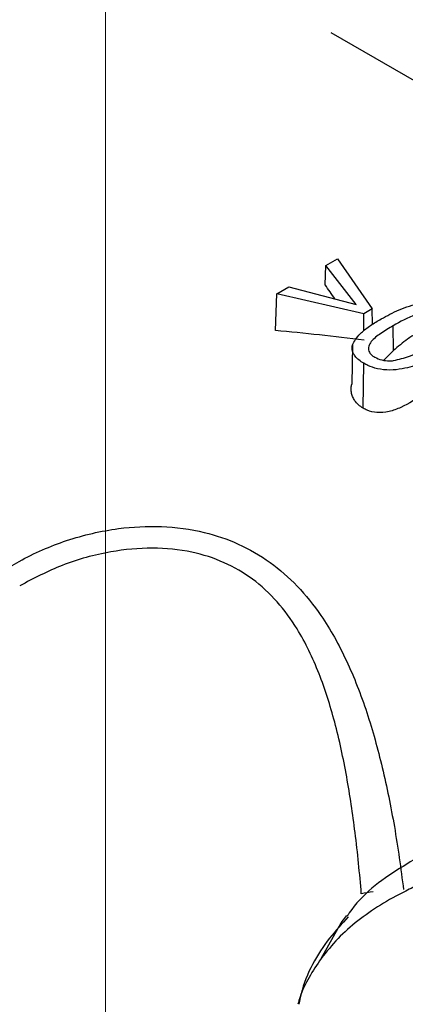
# Model space of a CAD drawing. Header units: millimetres. Extents: x 0 to 420, y 0 to 297.
# Tile 52 of 78: x 158.322 to 158.924, y 177.257 to 178.795. Entities that reach past the tile are written whole.
import ezdxf

# ---------------------------------------------------------------- set-up
doc = ezdxf.new("R2010")
doc.units = ezdxf.units.MM
doc.linetypes.add('PHANTOM', pattern=[12.7, 6.35, -1.27, 1.27, -1.27, 1.27, -1.27])

msp = doc.modelspace()

# ---------------------------------------------------------------- linework, layer by layer
at = {"color": 7, "linetype": 'PHANTOM', "lineweight": 18}
msp.add_line((158.4556, 206.3374), (158.4556, 157.5339), dxfattribs=at)
at = {"color": 7, "linetype": 'Continuous', "lineweight": 25}
for p, q in [((160.3158, 177.9046), (158.8084, 178.7748)), ((158.7997, 178.411), (158.8183, 178.4218)), ((158.8183, 178.4218), (158.8723, 178.3433)), ((158.7989, 178.3809), (158.7997, 178.411)), ((158.8472, 178.3503), (158.7997, 178.411)), ((158.7233, 178.3669), (158.7419, 178.3777)), ((158.7419, 178.3777), (158.8472, 178.3503)), ((158.7211, 178.3096), (158.7233, 178.3669)), ((158.8593, 178.3358), (158.7233, 178.3669)), ((158.8723, 178.3433), (158.8593, 178.3358)), ((158.8729, 178.3194), (158.8723, 178.3433)), ((158.8594, 178.3093), (158.8593, 178.3358)), ((158.9055, 178.2782), (158.9049, 178.3169)), ((158.8417, 178.287), (158.8404, 178.2258)), ((158.9055, 178.2782), (158.8904, 178.2632)), ((158.8582, 178.1882), (158.8593, 178.2583))]:
    msp.add_line(p, q, dxfattribs=at)
at = {"color": 8, "linetype": 'Continuous', "lineweight": 25, "flags": 128}
msp.add_lwpolyline([(158.7927, 177.3284), (158.8238, 177.3839), (158.8328, 177.3952)], dxfattribs=at)
at = {"color": 8, "linetype": 'Continuous', "lineweight": 25}
msp.add_arc((158.9142, 177.1259), 0.3091, 97.5273, 100.9691, dxfattribs=at)
at = {"color": 7, "linetype": 'Continuous', "lineweight": 25}
for centre, major_axis, ratio, start_param, end_param in [((158.586, 178.0372), (-0.8165, 1.2496), 0.246995, 4.809382, 4.827414), ((159.3775, 177.5803), (1.7531, -0.4646), 0.331979, 1.957309, 2.040739)]:
    msp.add_ellipse(centre, major_axis=major_axis, ratio=ratio, start_param=start_param, end_param=end_param, dxfattribs=at)
for points, knots in [([(158.8864, 178.3277), (158.8954, 178.3327), (158.9136, 178.3426), (158.9412, 178.3519), (158.9663, 178.3545), (158.9847, 178.3525), (158.9978, 178.348), (159.0042, 178.3445), (159.0064, 178.3433)], [0, 0, 0, 0, 0.268738, 0.539782, 0.675215, 0.811672, 0.933741, 1, 1, 1, 1]), ([(158.9897, 178.3336), (158.9863, 178.3352), (158.9799, 178.3382), (158.9676, 178.3394), (158.9541, 178.3387), (158.9315, 178.3318), (158.9162, 178.3233), (158.9049, 178.3169)], [0, 0, 0, 0, 0.12658, 0.2459, 0.361947, 0.529292, 1, 1, 1, 1]), ([(158.8593, 178.2583), (158.8566, 178.26), (158.8511, 178.2634), (158.8458, 178.269), (158.8424, 178.2743), (158.8408, 178.2792), (158.8407, 178.2843), (158.8428, 178.2906), (158.8477, 178.298), (158.8564, 178.3077), (158.8695, 178.3177), (158.8807, 178.3244), (158.8864, 178.3277)], [0, 0, 0, 0, 0.08505, 0.172434, 0.23362, 0.296393, 0.357658, 0.420933, 0.535504, 0.652703, 0.824877, 1, 1, 1, 1]), ([(158.9049, 178.3169), (158.8985, 178.3131), (158.8859, 178.3055), (158.872, 178.2949), (158.8661, 178.285), (158.8664, 178.2777), (158.8702, 178.2718), (158.8744, 178.2691), (158.8763, 178.2679)], [0, 0, 0, 0, 0.279517, 0.54699, 0.67946, 0.812337, 0.917252, 1, 1, 1, 1]), ([(158.9893, 178.3094), (158.986, 178.3109), (158.9796, 178.3137), (158.9676, 178.3139), (158.9545, 178.3117), (158.9409, 178.3053), (158.9239, 178.2941), (158.9126, 178.2844), (158.9055, 178.2782)], [0, 0, 0, 0, 0.12521, 0.239705, 0.352228, 0.5162, 0.693984, 1, 1, 1, 1]), ([(158.9055, 178.2625), (158.9141, 178.2645), (158.9289, 178.2681), (158.9463, 178.2766), (158.9559, 178.282), (158.9608, 178.2847)], [0, 0, 0, 0, 0.406881, 0.702188, 1, 1, 1, 1]), ([(158.9795, 178.274), (158.9698, 178.2687), (158.9519, 178.2589), (158.9243, 178.2498), (158.8999, 178.2471), (158.8808, 178.2491), (158.8676, 178.2538), (158.8614, 178.2572), (158.8593, 178.2583)], [0, 0, 0, 0, 0.286359, 0.531144, 0.672007, 0.814145, 0.938493, 1, 1, 1, 1]), ([(158.8763, 178.2679), (158.8798, 178.2663), (158.8865, 178.2631), (158.8974, 178.262), (158.9035, 178.2624), (158.9055, 178.2625)], [0, 0, 0, 0, 0.420636, 0.804116, 1, 1, 1, 1]), ([(158.8582, 178.1882), (158.8556, 178.1899), (158.8504, 178.1932), (158.845, 178.1996), (158.8414, 178.2063), (158.8396, 178.213), (158.8392, 178.2196), (158.8401, 178.2239), (158.8405, 178.2258)], [0, 0, 0, 0, 0.199459, 0.404613, 0.559716, 0.719059, 0.874276, 1, 1, 1, 1]), ([(158.9542, 178.2134), (158.9532, 178.2126), (158.9426, 178.2035), (158.924, 178.1916), (158.8986, 178.182), (158.88, 178.1804), (158.8666, 178.1837), (158.8603, 178.1871), (158.8582, 178.1882)], [0, 0, 0, 0, 0.03449, 0.406765, 0.584057, 0.762912, 0.92304, 1, 1, 1, 1]), ([(159.4274, 177.5633), (159.4113, 177.565), (159.3532, 177.5714), (159.2539, 177.5691), (159.1296, 177.5563), (159.0157, 177.5267), (158.9155, 177.4716), (158.8545, 177.4277), (158.8344, 177.3961), (158.8333, 177.3945)], [0, 0, 0, 0, 0.067633, 0.244692, 0.43063, 0.656153, 0.825914, 0.990961, 1, 1, 1, 1]), ([(159.4024, 177.5109), (159.3887, 177.5116), (159.3613, 177.513), (159.318, 177.5134), (159.2561, 177.5119), (159.193, 177.5065), (159.1379, 177.4984), (159.0944, 177.4904), (159.048, 177.4796), (158.9955, 177.4637), (158.9548, 177.4479), (158.9178, 177.4306), (158.8843, 177.4121), (158.849, 177.3874), (158.8178, 177.3598), (158.8011, 177.3389), (158.7927, 177.3284)], [0, 0, 0, 0, 0.050376, 0.100962, 0.161107, 0.283125, 0.345104, 0.385449, 0.466608, 0.549369, 0.633741, 0.676187, 0.755575, 0.835575, 0.917465, 1, 1, 1, 1]), ([(158.8347, 177.3934), (158.8248, 177.3825), (158.7936, 177.3479), (158.7665, 177.3005), (158.7588, 177.2622), (158.7577, 177.2568)], [0, 0, 0, 0, 0.2839065, 0.8999695, 1, 1, 1, 1]), ([(158.7927, 177.3284), (158.7861, 177.3185), (158.7727, 177.2986), (158.761, 177.2743), (158.7574, 177.2605), (158.7563, 177.2566)], [0, 0, 0, 0, 0.416278, 0.835815, 1, 1, 1, 1])]:
    msp.add_open_spline(points, degree=3, knots=knots, dxfattribs=at)
at = {"color": 8, "linetype": 'Continuous', "lineweight": 25}
for points, knots in [([(158.1977, 177.8397), (158.2037, 177.8485), (158.2218, 177.8752), (158.2634, 177.9125), (158.3231, 177.9526), (158.3949, 177.9838), (158.4706, 178.0015), (158.5437, 178.0052), (158.6071, 177.9968), (158.6644, 177.9773), (158.7134, 177.9489), (158.7566, 177.911), (158.7972, 177.8602), (158.8338, 177.7944), (158.8649, 177.714), (158.8891, 177.6266), (158.9047, 177.5494), (158.9149, 177.4852), (158.9191, 177.4523), (158.9212, 177.4358)], [0, 0, 0, 0, 0.03035, 0.091998, 0.154992, 0.228674, 0.304154, 0.364996, 0.427235, 0.479371, 0.532829, 0.584793, 0.637949, 0.708397, 0.780716, 0.851626, 0.924189, 0.96193, 1, 1, 1, 1]), ([(158.8553, 177.4293), (158.854, 177.4452), (158.8512, 177.4771), (158.8442, 177.5385), (158.8332, 177.6133), (158.8152, 177.697), (158.7905, 177.7751), (158.7603, 177.8381), (158.7247, 177.887), (158.6866, 177.9224), (158.6415, 177.9487), (158.5887, 177.9656), (158.5285, 177.9715), (158.4597, 177.9648), (158.3886, 177.9459), (158.3436, 177.9221), (158.3219, 177.9107)], [0, 0, 0, 0, 0.046341, 0.093091, 0.179369, 0.267689, 0.351745, 0.437966, 0.498508, 0.560608, 0.620878, 0.683107, 0.75462, 0.828207, 0.917073, 1, 1, 1, 1])]:
    msp.add_open_spline(points, degree=3, knots=knots, dxfattribs=at)

doc.saveas('drawing.dxf')
